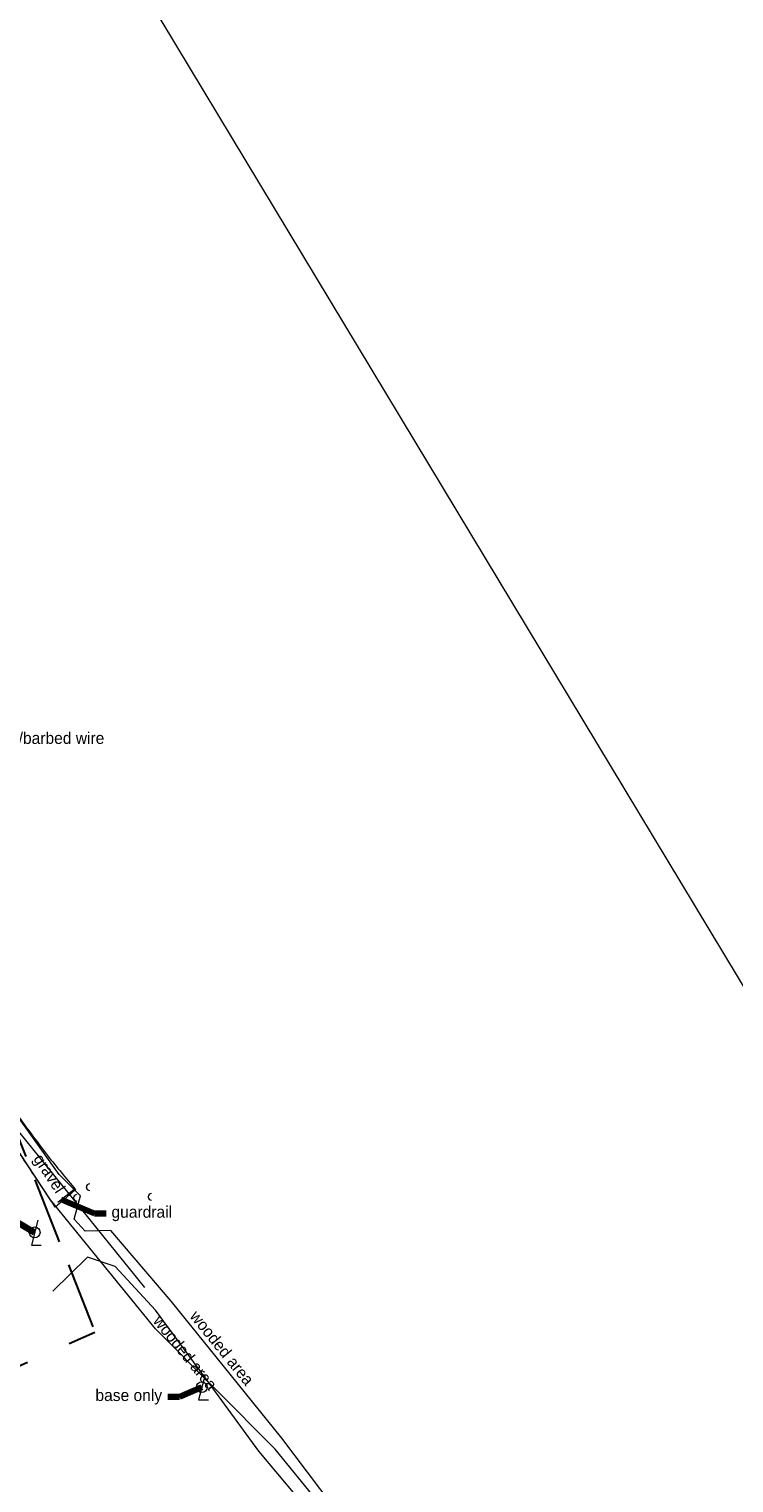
# Model space of a CAD drawing. Header units: feet. Extents: x 2433273 to 2447442, y 555003 to 575201.
# Tile 173 of 226: x 2435404 to 2435827, y 567543 to 568416. Entities that reach past the tile are written whole.
import ezdxf
from ezdxf.enums import TextEntityAlignment as Align

# ---------------------------------------------------------------- set-up
doc = ezdxf.new("R2010")
doc.units = ezdxf.units.FT
doc.header["$LTSCALE"] = 50
doc.header["$MEASUREMENT"] = 0
for name, pattern in [('cl20', [100, 5, -5, 80, -5, 5]), ('DGN Style 2', [484.236387, 290.541832, -193.694555]), ('DGN Style 5', [338.965471, 145.270916, -193.694555]), ('esmtuex', [4.65, 0.8, -0.275, -0.275, 0.8, -0.3, 0.8, -0.3, 0.8, -0.3]), ('treelt', [0.3, -0.15, -0.15]), ('treert', [0.3, -0.15, -0.15])]:
    doc.linetypes.add(name, pattern=pattern)
doc.layers.add('GK_Visualization', color=30, linetype='Continuous', lineweight=13, plot=False)
for name, color, linetype, lineweight in [('LT_X_Poles', 2, 'Continuous', 0), ('PV_X_Driveway', 7, 'DGN Style 5', 0), ('RD_X_GR_Rt', 97, 'Continuous', 0), ('RW_X_CL_20', 6, 'cl20', 0), ('RW_X_Esmt_U', 6, 'esmtuex', 30), ('SV_X_Break_Lines', 4, 'DGN Style 2', 0), ('SV_X_Text', 7, 'Continuous', 0), ('UT_X_Misc_Cells', 7, 'Continuous', 0), ('VG_X_Tree_Line_Lt', 3, 'treelt', 0), ('VG_X_Tree_Line_Rt', 3, 'treert', 0)]:
    doc.layers.add(name, color=color, linetype=linetype, lineweight=lineweight)
doc.styles.add('Slanted-Normal LS 0.50', font='font31.shx', dxfattribs={"height": 0.14})
doc.styles.add('Slanted-Normal LS 0.50_0', font='font31.shx')
doc.styles.add('Style-font30', font='font30.shx')
doc.dimstyles.new('Dec-0  Slanted', dxfattribs={"dimscale": 50, "dimtxt": 0.14, "dimasz": 0.14, "dimexe": 0.07, "dimexo": 0.07, "dimgap": 0.07, "dimtad": 1, "dimdec": 0, "dimzin": 3, "dimdsep": 46, "dimtxsty": 'Slanted-Normal LS 0.50_0', "dimcen": 0.09, "dimclrd": 97, "dimclre": 97, "dimclrt": 7, "dimadec": 0, "dimazin": 3, "dimtfac": 1, "dimtdec": 0, "dimtofl": 0, "dimtmove": 1, "dimatfit": 1, "dimfxl": 1, "dimtzin": 3, "dimlwd": 0, "dimlwe": 0, "dimarcsym": 0})

# ---------------------------------------------------------------- blocks, each defined once
blk = doc.blocks.new('X_99')
at = {"layer": 'GK_Visualization', "color": 1, "linetype": 'Continuous', "lineweight": 0}
for p, q in [((-0.07, -0.07), (0.07, 0.07)), ((-0.07, 0.07), (0.07, -0.07))]:
    blk.add_line(p, q, dxfattribs=at)
blk = doc.blocks.new('X_100')
at = {"layer": 'GK_Visualization', "color": 1, "linetype": 'Continuous', "lineweight": 0}
for p, q in [((-0.07, -0.07), (0.07, 0.07)), ((-0.07, 0.07), (0.07, -0.07))]:
    blk.add_line(p, q, dxfattribs=at)
blk = doc.blocks.new('X_101')
at = {"layer": 'GK_Visualization', "color": 1, "linetype": 'Continuous', "lineweight": 0}
for p, q in [((-0.07, -0.07), (0.07, 0.07)), ((-0.07, 0.07), (0.07, -0.07))]:
    blk.add_line(p, q, dxfattribs=at)
blk = doc.blocks.new('DM_11')
at = {"layer": 'UT_X_Misc_Cells', "linetype": 'Continuous', "lineweight": 0}
h = blk.add_hatch(color=2, dxfattribs=at)
edge = h.paths.add_edge_path()
edge.add_arc((0, 0), 0.01, 0, 360)
at = {"layer": 'UT_X_Misc_Cells', "color": 2, "linetype": 'Continuous', "lineweight": 0}
blk.add_arc((0.04, 0), 0.04, 90, 270, dxfattribs=at)
blk = doc.blocks.new('DM_12')
at = {"layer": 'UT_X_Misc_Cells', "linetype": 'Continuous', "lineweight": 0}
h = blk.add_hatch(color=2, dxfattribs=at)
edge = h.paths.add_edge_path()
edge.add_arc((0, 0), 0.01, 0, 360)
at = {"layer": 'UT_X_Misc_Cells', "color": 2, "linetype": 'Continuous', "lineweight": 0}
blk.add_arc((0.04, 0), 0.04, 90, 270, dxfattribs=at)
blk = doc.blocks.new('LPOLE_16')
at = {"layer": 'LT_X_Poles', "color": 2, "linetype": 'Continuous', "lineweight": 0, "flags": 128}
blk.add_lwpolyline([(0.039, 0.148), (-0.039, -0.152), (0.079, -0.152)], dxfattribs=at)
at = {"layer": 'LT_X_Poles', "color": 2, "linetype": 'Continuous', "lineweight": 0}
blk.add_circle((0, 0), 0.065, dxfattribs=at)
blk = doc.blocks.new('DM_15')
at = {"layer": 'UT_X_Misc_Cells', "linetype": 'Continuous', "lineweight": 0}
h = blk.add_hatch(color=2, dxfattribs=at)
edge = h.paths.add_edge_path()
edge.add_arc((0, 0), 0.01, 0, 360)
at = {"layer": 'UT_X_Misc_Cells', "color": 2, "linetype": 'Continuous', "lineweight": 0}
blk.add_arc((0.04, 0), 0.04, 90, 270, dxfattribs=at)
blk = doc.blocks.new('LPOLE_20')
at = {"layer": 'LT_X_Poles', "color": 2, "linetype": 'Continuous', "lineweight": 0, "flags": 128}
blk.add_lwpolyline([(0.039, 0.148), (-0.039, -0.152), (0.079, -0.152)], dxfattribs=at)
at = {"layer": 'LT_X_Poles', "color": 2, "linetype": 'Continuous', "lineweight": 0}
blk.add_circle((0, 0), 0.065, dxfattribs=at)

msp = doc.modelspace()

# ---------------------------------------------------------------- linework, layer by layer
at = {"layer": 'GK_Visualization', "color": 1, "flags": 128}
for points in [[(2435551.57, 567563.01), (2435479.66, 567635.36), (2435416.48, 567712.87), (2435361.35, 567796.36)], [(2435990.07, 567025.08), (2435551.57, 567563.01)]]:
    msp.add_lwpolyline(points, dxfattribs=at)
at = {"layer": 'PV_X_Driveway'}
msp.add_open_spline([(2435154.24, 568063.74), (2435157.01, 568060.68), (2435159.78, 568057.62), (2435162.56, 568054.56), (2435170.75, 568045.51), (2435176.86, 568034.76), (2435183.78, 568024.71), (2435190.46, 568015.02), (2435196.09, 568004.63), (2435203.09, 567995.15), (2435210.28, 567985.44), (2435220.56, 567978.42), (2435228.27, 567969.14), (2435235.6, 567960.33), (2435242.49, 567951.13), (2435249.89, 567942.36), (2435258.44, 567932.22), (2435267.14, 567922.22), (2435275.96, 567912.33), (2435280.54, 567907.19), (2435286.01, 567902.87), (2435290.41, 567897.58), (2435300.74, 567885.18), (2435309.4, 567871.49), (2435319.56, 567858.98), (2435328.85, 567847.53), (2435338.17, 567836.1), (2435347.45, 567824.64), (2435356.27, 567813.74), (2435365.1, 567802.84), (2435373.92, 567791.94), (2435380.85, 567783.38), (2435388.08, 567775.04), (2435394.68, 567766.21), (2435401.35, 567757.29), (2435408.02, 567748.36), (2435414.69, 567739.44), (2435420.33, 567732.6), (2435425.96, 567725.77), (2435431.59, 567718.93), (2435427.52, 567715.43), (2435423.45, 567711.92), (2435419.38, 567708.42), (2435411.21, 567720.81), (2435403.04, 567733.2), (2435394.88, 567745.6), (2435385.28, 567757.89), (2435375.69, 567770.18), (2435366.1, 567782.47), (2435353.7, 567798.36), (2435340.21, 567813.37), (2435327.6, 567829.1), (2435313.78, 567846.35), (2435300.61, 567864.11), (2435286.69, 567881.28), (2435280.01, 567889.53), (2435273.21, 567897.67), (2435266.55, 567905.92), (2435256.3, 567918.62), (2435246.06, 567931.33), (2435235.81, 567944.03), (2435231.03, 567948.87), (2435226.24, 567953.72), (2435221.46, 567958.56), (2435214.51, 567964.86), (2435207.56, 567971.15), (2435200.62, 567977.44), (2435199.7, 567968.53), (2435198.79, 567959.63), (2435197.88, 567950.72), (2435197.49, 567948.13), (2435197.11, 567945.53), (2435196.72, 567942.94)], degree=3, knots=[0, 0, 0, 0, 0.005948, 0.005948, 0.005948, 0.023536, 0.023536, 0.023536, 0.040489, 0.040489, 0.040489, 0.057869, 0.057869, 0.057869, 0.074398, 0.074398, 0.074398, 0.093495, 0.093495, 0.093495, 0.103409, 0.103409, 0.103409, 0.126635, 0.126635, 0.126635, 0.147874, 0.147874, 0.147874, 0.168075, 0.168075, 0.168075, 0.183949, 0.183949, 0.183949, 0.2, 0.2, 0.2, 0.266667, 0.266667, 0.266667, 0.333333, 0.333333, 0.333333, 0.4, 0.4, 0.4, 0.43678, 0.43678, 0.43678, 0.484335, 0.484335, 0.484335, 0.536478, 0.536478, 0.536478, 0.561504, 0.561504, 0.561504, 0.6, 0.6, 0.6, 0.666667, 0.666667, 0.666667, 0.733333, 0.733333, 0.733333, 0.8, 0.8, 0.8, 1, 1, 1, 1], dxfattribs=at)
at = {"layer": 'RD_X_GR_Rt', "flags": 128}
msp.add_lwpolyline([(2435420.96, 567711.46), (2435430.54, 567719.07)], dxfattribs=at)
at = {"layer": 'RW_X_CL_20'}
msp.add_line((2435315.77, 567854.42), (2438921.81, 563402.2), dxfattribs=at)
at = {"layer": 'RW_X_Esmt_U'}
for p in [(2435256.91, 568106.39), (2435153.74, 567504.52)]:
    msp.add_line(p, (2435443.15, 567633.37), dxfattribs=at)
at = {"layer": 'SV_X_Break_Lines', "flags": 128}
msp.add_lwpolyline([(2439939.08, 561027.64), (2439937, 561031.11), (2439929.28, 561042.55), (2439926.83, 561045.99), (2439928.12, 561046.65), (2439932.48, 561040.81), (2439939.08, 561031.11), (2439940.5, 561028.44), (2434762.32, 569617.07), (2434766.17, 569570.35), (2434771.59, 569523.5), (2434776.6, 569483.36), (2434783.98, 569457.22), (2434788.63, 569439.84), (2434794.69, 569434.9), (2434798.31, 569432.92), (2434803.06, 569435.73), (2434809.38, 569440.3), (2434807.88, 569450.49), (2434802.86, 569461.6), (2434798.94, 569493.67), (2434795.84, 569520.55), (2434790.67, 569569.8), (2434788.76, 569594.66)], dxfattribs=at)
at = {"layer": 'VG_X_Tree_Line_Lt', "flags": 128}
msp.add_lwpolyline([(2436628.98, 566286.67), (2436617.51, 566265.74), (2436600.34, 566284.11), (2436572.81, 566318.61), (2436539.53, 566356.62), (2436509.19, 566390.88), (2436484.89, 566421.69), (2436483.72, 566435.99), (2436483.35, 566436.04), (2436493.15, 566439.88), (2436512.87, 566433.51), (2436331.77, 566611.26), (2436314.8, 566629.97), (2436282.89, 566669.1), (2436249.26, 566708.93), (2436207.25, 566759.26), (2436182.5, 566790.97), (2436148.1, 566834.78), (2436144.48, 566841.26), (2436112.21, 566882.85), (2436075.91, 566927.3), (2436041.82, 566967.87), (2436004, 567016.42), (2435978.71, 567048.33), (2435946.06, 567091.36), (2435911.29, 567129.66), (2435861.87, 567189.06), (2435832.29, 567224.34), (2435798.23, 567266.99), (2435791.29, 567276.25), (2435791.26, 567276.33), (2435753.66, 567322.2), (2435721.69, 567361.15), (2435695.22, 567395.61), (2435653.57, 567447.79), (2435618.59, 567490.31), (2435586.37, 567528.85), (2435555.6, 567569.6), (2435520.41, 567613.41), (2435489.11, 567652.02), (2435452.72, 567694.34), (2435437.31, 567693.91), (2435430.79, 567701.27), (2435434.51, 567715.19), (2435421.68, 567728.11), (2435370.52, 567799.7), (2435371.29, 567810.78), (2435328.69, 567905.26)], dxfattribs=at)
at = {"layer": 'VG_X_Tree_Line_Rt', "flags": 128}
msp.add_lwpolyline([(2437029.49, 565667.64), (2437019.55, 565651.55), (2437024.15, 565633.98), (2437043.3, 565592.46), (2437057.14, 565596.76), (2437070.23, 565620.66), (2436323.49, 566604.95), (2436304.26, 566625.72), (2436276.66, 566660.01), (2436240.36, 566703.37), (2436205.2, 566746.2), (2436174.11, 566784.83), (2436142.42, 566826.45), (2436136.58, 566836.9), (2436102.08, 566879.1), (2436069.64, 566920.59), (2436033.79, 566963.55), (2435997.67, 567006.6), (2435970.03, 567043.65), (2435946.49, 567073.52), (2435897.43, 567129.96), (2435861.61, 567173.27), (2435818.18, 567224.43), (2435790.19, 567259.9), (2435784.3, 567267.58), (2435743.98, 567318.29), (2435706.75, 567364.87), (2435679.85, 567397.86), (2435648.3, 567436.6), (2435605.67, 567481.35), (2435576.11, 567521.05), (2435541.74, 567561.83), (2435510.4, 567604.88), (2435479.68, 567646.64), (2435455.43, 567672.8), (2435438.7, 567678.45), (2435418.01, 567657.87)], dxfattribs=at)

# ---------------------------------------------------------------- block references
at = {"layer": 'GK_Visualization', "color": 1, "linetype": 'Continuous', "lineweight": 0}
for name, p in [('X_101', (2435416.48, 567712.87)), ('X_100', (2435479.66, 567635.36)), ('X_99', (2435551.57, 567563.01))]:
    msp.add_blockref(name, p, dxfattribs=at)
at = {"layer": 'LT_X_Poles', "color": 2, "linetype": 'Continuous', "lineweight": 0, "xscale": 50, "yscale": 50, "zscale": 50}
for name, p in [('LPOLE_16', (2435407.02, 567693.27)), ('LPOLE_20', (2435507.5, 567600.28))]:
    msp.add_blockref(name, p, dxfattribs=at)
at = {"layer": 'UT_X_Misc_Cells', "color": 2, "linetype": 'Continuous', "lineweight": 0, "xscale": 50, "yscale": 50, "zscale": 50}
for name, p in [('DM_12', (2435430.46, 567713.98)), ('DM_11', (2435438.09, 567720.45)), ('DM_15', (2435475.28, 567714.59))]:
    msp.add_blockref(name, p, dxfattribs=at)

# ---------------------------------------------------------------- texts
at = {"layer": 'GK_Visualization', "color": 1, "style": 'Style-font30'}
for s, p in [('TEMPE3', (2435416.48, 567712.87)), ('TEMPE2', (2435479.66, 567635.36)), ('TEMPE1', (2435551.58, 567563.01))]:
    msp.add_text(s, height=0.14, dxfattribs=at).set_placement(p, align=Align.RIGHT)
at = {"layer": 'SV_X_Text', "style": 'Slanted-Normal LS 0.50'}
for s, rotation, p in [('gravel', 303.38843, (2435405.97, 567737.43)), ('wooded area', 309.02983, (2435499.86, 567642.71)), ('wooded area', 309.02983, (2435477.79, 567639.82))]:
    msp.add_text(s, height=7, rotation=rotation, dxfattribs=at).set_placement(p)
at = {"layer": 'SV_X_Text', "char_height": 7, "line_spacing_factor": 0.606, "style": 'Slanted-Normal LS 0.50'}
for s, insert, attachment_point in [("6' chain link fence w/barbed wire", (2435313.92, 567990.18), 4), ('guardrail', (2435453.2, 567704.53), 4), ('base only', (2435483.62, 567594.42), 6)]:
    msp.add_mtext(s, dxfattribs=dict(at, insert=insert, attachment_point=attachment_point))

# ---------------------------------------------------------------- leaders
at = {"layer": 'SV_X_Text', "color": 97, "linetype": 'Continuous', "lineweight": 0, "annotation_type": 0, "has_hookline": 1}
for points, hookline_direction, text_width in [([(2435224.3, 567952.91), (2435303.92, 567990.18), (2435310.92, 567990.18)], 0, 185.94), ([(2435247.11, 567955.97), (2435319.62, 567973.46)], 0, 107.44), ([(2435423.04, 567713.09), (2435443.08, 567704.53), (2435450.08, 567704.53)], 0, 48.72), ([(2435407.02, 567693.27), (2435387.3, 567704.74), (2435380.3, 567704.74)], 1, 52.17), ([(2435507.5, 567600.28), (2435494.12, 567594.42), (2435487.12, 567594.42)], 1, 52.17)]:
    msp.add_leader(points, dimstyle='Dec-0  Slanted', override={"dimtad": 0, "dimclrd": 0, "dimlwd": 65534}, dxfattribs=dict(at, hookline_direction=hookline_direction, text_width=text_width))

doc.saveas('drawing.dxf')
